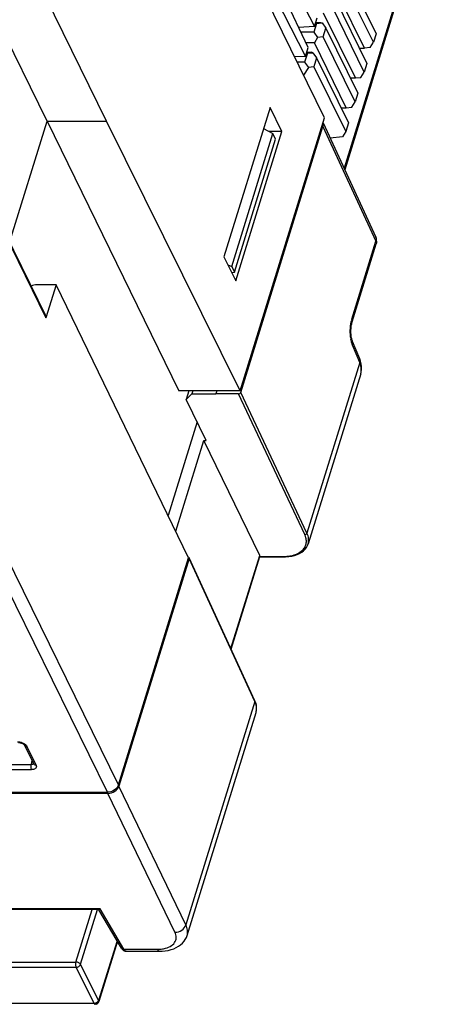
# Model space of a CAD drawing. Header units: millimetres. Extents: x 0 to 420, y 0 to 297.
# Tile 15 of 24: x 243 to 265, y 142 to 194. Entities that reach past the tile are written whole.
import ezdxf

# ---------------------------------------------------------------- set-up
doc = ezdxf.new("R2010")
doc.units = ezdxf.units.MM
doc.header["$LTSCALE"] = 23.1
doc.layers.get('0').update_dxf_attribs({"linetype": 'CONTINUOUS'})

msp = doc.modelspace()

# ---------------------------------------------------------------- linework, layer by layer
at = {"color": 7, "linetype": 'Continuous'}
for p, q in [((259.248, 188.41), (240.915, 225.769)), ((264.789, 200.365), (260.272, 185.75)), ((244.625, 188.225), (238.829, 200.035)), ((247.761, 188.239), (241.965, 200.049)), ((264.819, 200.273), (260.308, 185.674)), ((257.173, 196.251), (258.722, 193.214)), ((260.282, 196.262), (261.96, 192.843)), ((261.819, 192.389), (260.142, 195.807)), ((258.38, 192.109), (256.877, 195.292)), ((261.354, 192.075), (259.677, 195.494)), ((256.689, 194.684), (258.237, 191.648)), ((259.798, 194.695), (261.476, 191.276)), ((261.335, 190.822), (259.658, 194.241)), ((248.382, 153.248), (228.524, 193.715)), ((258.722, 193.214), (258.864, 193.675)), ((260.87, 190.509), (259.192, 193.927)), ((247.8, 152.856), (227.942, 193.323)), ((258.722, 193.214), (257.879, 193.169)), ((258.823, 193.377), (258.683, 192.923)), ((258.772, 193.377), (258.823, 193.377)), ((258.792, 193.442), (259.042, 193.442)), ((258.823, 193.377), (259.117, 193.409)), ((259.042, 193.442), (259.117, 193.409)), ((259.117, 193.409), (259.314, 193.129)), ((259.173, 192.674), (259.314, 193.129)), ((259.314, 193.129), (260.992, 189.71)), ((258.683, 192.923), (257.995, 192.923)), ((258.683, 192.923), (258.88, 192.642)), ((258.88, 192.642), (258.708, 192.361)), ((259.173, 192.674), (258.88, 192.642)), ((260.851, 189.255), (259.173, 192.674)), ((261.96, 192.843), (261.819, 192.389)), ((258.237, 191.648), (258.38, 192.109)), ((258.708, 192.361), (258.261, 192.361)), ((260.386, 188.942), (258.708, 192.361)), ((261.084, 192.075), (261.354, 192.075)), ((261.648, 192.108), (261.354, 192.075)), ((261.648, 192.108), (261.819, 192.389)), ((258.237, 191.648), (257.674, 191.618)), ((258.339, 191.81), (258.197, 191.348)), ((258.288, 191.81), (258.339, 191.81)), ((258.308, 191.875), (258.558, 191.875)), ((258.339, 191.81), (258.633, 191.843)), ((258.633, 191.843), (258.558, 191.875)), ((258.633, 191.843), (258.83, 191.562)), ((258.83, 191.562), (258.687, 191.1)), ((258.83, 191.562), (260.507, 188.143)), ((258.197, 191.348), (257.806, 191.348)), ((258.393, 191.067), (258.144, 190.659)), ((258.197, 191.348), (258.393, 191.067)), ((258.687, 191.1), (258.393, 191.067)), ((258.687, 191.1), (260.365, 187.681)), ((261.476, 191.276), (261.335, 190.822)), ((260.6, 190.509), (260.87, 190.509)), ((260.87, 190.509), (261.164, 190.541)), ((261.164, 190.541), (261.335, 190.822)), ((238.75, 189.706), (244.563, 177.859)), ((238.764, 189.754), (244.558, 177.948)), ((260.992, 189.71), (260.851, 189.255)), ((256.372, 188.953), (253.94, 181.084)), ((256.996, 187.681), (256.372, 188.953)), ((260.115, 188.942), (260.386, 188.942)), ((260.386, 188.942), (260.68, 188.974)), ((260.68, 188.974), (260.851, 189.255)), ((254.802, 174.022), (259.248, 188.41)), ((242.65, 181.836), (244.625, 188.225)), ((244.625, 188.225), (247.761, 188.239)), ((244.625, 188.225), (247.756, 188.225)), ((244.625, 188.225), (251.559, 174.022)), ((247.756, 188.225), (247.761, 188.239)), ((254.802, 174.022), (247.756, 188.225)), ((254.831, 173.936), (259.164, 187.958)), ((259.164, 187.958), (261.957, 181.904)), ((259.166, 188.147), (261.948, 182.119)), ((260.507, 188.143), (260.365, 187.681)), ((254.352, 180.563), (256.52, 187.581)), ((254.564, 179.813), (256.996, 187.681)), ((256.027, 187.837), (256.52, 187.581)), ((256.996, 187.681), (256.33, 187.679)), ((256.667, 187.283), (256.52, 187.581)), ((260.193, 187.4), (259.544, 187.328)), ((260.365, 187.681), (260.193, 187.4)), ((254.498, 180.266), (256.667, 187.283)), ((260.689, 177.798), (261.957, 181.904)), ((260.702, 177.651), (261.972, 181.762)), ((253.94, 181.084), (254.564, 179.813)), ((254.146, 180.665), (254.352, 180.563)), ((254.344, 180.262), (254.498, 180.266)), ((254.352, 180.563), (254.498, 180.266)), ((245.1, 179.596), (244.082, 179.604)), ((245.1, 179.596), (244.563, 177.859)), ((252.08, 165.217), (245.1, 179.596)), ((261.1, 175.71), (260.719, 176.625)), ((261.101, 175.513), (260.721, 176.427)), ((261.101, 175.513), (258.32, 166.512)), ((261.146, 175.582), (261.1, 175.71)), ((261.151, 174.916), (258.379, 165.947)), ((254.802, 174.022), (251.559, 174.022)), ((252.095, 174.022), (251.952, 173.558)), ((252.308, 174.022), (252.26, 173.865)), ((253.562, 174.022), (253.513, 173.865)), ((258.32, 166.512), (254.831, 173.936)), ((252.26, 173.865), (251.952, 173.558)), ((253.013, 171.395), (251.952, 173.558)), ((252.26, 173.865), (253.513, 173.865)), ((254.714, 173.858), (253.513, 173.865)), ((258.203, 166.435), (254.714, 173.858)), ((252.529, 172.382), (251.002, 167.439)), ((251.401, 166.617), (252.877, 171.395)), ((252.877, 171.395), (253.013, 171.395)), ((255.832, 165.343), (252.877, 171.395)), ((248.382, 153.248), (252.08, 165.217)), ((252.116, 165.171), (248.412, 153.186)), ((255.577, 157.683), (252.114, 165.213)), ((255.578, 157.64), (252.116, 165.171)), ((254.314, 160.43), (255.832, 165.343)), ((254.328, 160.398), (255.839, 165.285)), ((255.838, 165.282), (257.025, 165.282)), ((255.839, 165.26), (257.049, 165.26)), ((257.049, 165.26), (257.193, 165.264)), ((255.578, 157.64), (251.941, 145.869)), ((255.621, 157.57), (255.577, 157.683)), ((255.653, 157.451), (255.621, 157.57)), ((252.002, 145.31), (255.636, 157.069)), ((243.41, 155.365), (243.418, 155.355)), ((243.429, 155.34), (243.908, 154.364)), ((243.56, 155.271), (244.039, 154.295)), ((223.91, 154.314), (243.777, 154.314)), ((243.815, 154.553), (243.777, 154.314)), ((243.908, 154.364), (243.908, 154.363)), ((223.927, 154.048), (243.794, 154.048)), ((251.941, 145.869), (248.412, 153.186)), ((221.115, 152.856), (247.8, 152.856)), ((247.831, 152.794), (221.12, 152.794)), ((251.359, 145.478), (247.831, 152.794)), ((247.415, 146.712), (227.723, 146.712)), ((247.357, 146.671), (227.876, 146.671)), ((246.144, 143.908), (246.997, 146.671)), ((246.388, 143.786), (247.279, 146.671)), ((248.543, 144.639), (247.35, 146.667)), ((248.668, 144.582), (247.415, 146.712)), ((248.312, 145.032), (247.338, 141.88)), ((248.33, 145.002), (247.346, 141.819)), ((252.001, 145.308), (252.002, 145.309)), ((248.668, 144.582), (250.434, 144.582)), ((248.77, 144.48), (248.796, 144.479)), ((248.795, 144.479), (250.552, 144.479)), ((250.552, 144.479), (250.683, 144.482)), ((227.457, 143.908), (246.144, 143.908)), ((247.338, 141.88), (246.388, 143.786)), ((227.468, 143.63), (246.155, 143.63)), ((247.106, 141.724), (246.155, 143.63)), ((247.106, 141.724), (228.323, 141.724))]:
    msp.add_line(p, q, dxfattribs=at)
for points in [[(260.719, 176.625), (260.711, 176.645), (260.7, 176.678), (260.688, 176.719), (260.676, 176.766), (260.666, 176.819), (260.656, 176.877), (260.649, 176.939), (260.643, 177.006), (260.639, 177.075), (260.637, 177.145), (260.638, 177.217), (260.642, 177.289), (260.647, 177.359), (260.655, 177.427), (260.665, 177.492), (260.676, 177.551), (260.689, 177.604), (260.702, 177.651)], [(261.197, 175.292), (261.181, 175.437), (261.146, 175.582)], [(261.15, 174.914), (261.175, 175.009), (261.195, 175.149), (261.197, 175.292)], [(257.193, 165.264), (257.357, 165.279), (257.515, 165.305), (257.665, 165.342), (257.803, 165.39), (257.929, 165.447), (258.042, 165.514), (258.141, 165.59), (258.226, 165.675), (258.296, 165.767), (258.349, 165.867), (258.38, 165.949)], [(255.635, 157.066), (255.646, 157.106), (255.665, 157.218), (255.667, 157.333), (255.653, 157.451)], [(243.12, 155.475), (243.139, 155.475), (243.169, 155.472), (243.202, 155.467)], [(243.202, 155.467), (243.235, 155.459), (243.268, 155.449)], [(243.268, 155.449), (243.299, 155.436), (243.329, 155.423), (243.355, 155.408), (243.377, 155.393), (243.395, 155.378), (243.41, 155.365)], [(243.418, 155.355), (243.42, 155.354), (243.426, 155.345), (243.429, 155.34)], [(250.683, 144.482), (250.843, 144.496), (251.003, 144.522), (251.159, 144.56), (251.304, 144.609), (251.435, 144.669), (251.555, 144.738), (251.663, 144.817), (251.758, 144.903), (251.84, 144.998), (251.908, 145.099), (251.963, 145.206), (252.002, 145.309)], [(248.543, 144.639), (248.562, 144.609), (248.59, 144.575), (248.621, 144.544), (248.656, 144.519), (248.693, 144.5), (248.731, 144.487), (248.77, 144.48)]]:
    msp.add_lwpolyline(points, dxfattribs=at)
for centre, radius, start, end in [((261.494, 181.909), 0.5, 346.7677, 24.7732), ((261.708, 182.008), 0.265, 19.7819, 24.7844), ((261.495, 181.909), 0.499, 342.7314, 346.7282), ((262.212, 177.329), 1.594, 162.88, 166.0025), ((262.766, 177.107), 2.163, 187.0198, 189.5389), ((260.458, 175.13), 0.726, 342.8297, 347.956), ((257.026, 167.784), 2.502, 269.9842, 273.0623), ((257.037, 167.589), 2.307, 273.0582, 276.1553), ((255, 157.264), 0.665, 342.8901, 346.66), ((254.989, 157.267), 0.677, 346.6827, 353.6104), ((243.56, 155.471), 0.2, 261.5496, 270.0572), ((243.347, 155.166), 0.238, 26.1457, 27.9229), ((244.258, 154.205), 0.494, 174.2092, 177.9788), ((247.103, 141.952), 0.228, 270.7637, 276.8842), ((247.155, 141.878), 0.2, 289.3068, 342.9053), ((247.096, 141.999), 0.276, 298.576, 309.3419)]:
    msp.add_arc(centre, radius, start, end, dxfattribs=at)
for centre, major_axis, ratio, start_param, end_param in [((258.702, 187.96), (0.451, 0.216), 0.724833, -0.589666, -0.097909), ((243.961, 179.213), (0.452, 0.214), 0.726218, 0.984393, 1.624389), ((244.378, 177.861), (0.181, 0.085), 0.726175, -0.586537, 0.008651), ((254.738, 173.937), (0.0902, 0.0431), 0.724887, -2.160374, -0.589669), ((252.024, 165.171), (0.0898, 0.044), 0.721394, -0.597088, 0.790637), ((255.648, 165.344), (0.191, -0.058), 0.568759, -0.002011, 0.487982), ((247.952, 153.186), (0.449, 0.22), 0.721696, 4.115434, 5.685926)]:
    msp.add_ellipse(centre, major_axis=major_axis, ratio=ratio, start_param=start_param, end_param=end_param, dxfattribs=at)
for points, knots in [([(261.957, 182.097), (261.962, 182.083), (261.979, 182.019), (261.972, 181.951), (261.957, 181.904)], [0, 0, 0, 0, 0.241429, 1, 1, 1, 1]), ([(261.957, 181.904), (261.963, 181.892), (261.98, 181.847), (261.982, 181.795), (261.972, 181.762)], [0, 0, 0, 0, 0.271901, 1, 1, 1, 1]), ([(260.617, 177.44), (260.619, 177.464), (260.631, 177.556), (260.648, 177.647), (260.665, 177.714)], [0, 0, 0, 0, 0.259729, 1, 1, 1, 1]), ([(260.703, 177.656), (260.706, 177.667), (260.716, 177.714), (260.704, 177.764), (260.689, 177.798)], [0, 0, 0, 0, 0.236754, 1, 1, 1, 1]), ([(260.619, 176.842), (260.613, 176.891), (260.595, 177.09), (260.6, 177.29), (260.617, 177.44)], [0, 0, 0, 0, 0.245667, 1, 1, 1, 1]), ([(260.721, 176.427), (260.711, 176.45), (260.672, 176.554), (260.647, 176.663), (260.633, 176.748)], [0, 0, 0, 0, 0.226049, 1, 1, 1, 1]), ([(260.721, 176.427), (260.732, 176.459), (260.744, 176.527), (260.731, 176.594), (260.719, 176.624)], [0, 0, 0, 0, 0.516789, 1, 1, 1, 1]), ([(261.101, 175.513), (261.113, 175.546), (261.125, 175.613), (261.112, 175.681), (261.1, 175.71)], [0, 0, 0, 0, 0.516777, 1, 1, 1, 1]), ([(261.167, 174.979), (261.186, 175.064), (261.191, 175.249), (261.139, 175.426), (261.101, 175.513)], [0, 0, 0, 0, 0.478555, 1, 1, 1, 1]), ([(258.203, 166.435), (258.229, 166.434), (258.278, 166.45), (258.313, 166.49), (258.32, 166.512)], [0, 0, 0, 0, 0.51749, 1, 1, 1, 1]), ([(258.273, 166.23), (258.269, 166.247), (258.252, 166.317), (258.227, 166.385), (258.203, 166.435)], [0, 0, 0, 0, 0.241169, 1, 1, 1, 1]), ([(258.287, 166.061), (258.288, 166.075), (258.288, 166.131), (258.281, 166.188), (258.273, 166.23)], [0, 0, 0, 0, 0.244753, 1, 1, 1, 1]), ([(258.38, 165.949), (258.407, 166.036), (258.422, 166.234), (258.363, 166.421), (258.32, 166.512)], [0, 0, 0, 0, 0.475294, 1, 1, 1, 1]), ([(257.284, 165.295), (257.375, 165.305), (257.683, 165.357), (257.995, 165.503), (258.138, 165.675)], [0, 0, 0, 0, 0.290029, 1, 1, 1, 1]), ([(258.138, 165.675), (258.183, 165.729), (258.257, 165.851), (258.285, 165.992), (258.287, 166.061)], [0, 0, 0, 0, 0.504106, 1, 1, 1, 1]), ([(257.025, 165.282), (257.027, 165.279), (257.032, 165.269), (257.042, 165.26), (257.049, 165.26)], [0, 0, 0, 0, 0.320198, 1, 1, 1, 1]), ([(255.578, 157.64), (255.579, 157.644), (255.583, 157.658), (255.581, 157.673), (255.577, 157.683)], [0, 0, 0, 0, 0.263965, 1, 1, 1, 1]), ([(255.646, 157.445), (255.642, 157.461), (255.625, 157.528), (255.6, 157.593), (255.578, 157.64)], [0, 0, 0, 0, 0.242272, 1, 1, 1, 1]), ([(255.661, 157.191), (255.664, 157.212), (255.669, 157.297), (255.66, 157.382), (255.646, 157.445)], [0, 0, 0, 0, 0.243362, 1, 1, 1, 1]), ([(243.072, 155.519), (243.087, 155.519), (243.151, 155.516), (243.214, 155.503), (243.26, 155.489)], [0, 0, 0, 0, 0.241355, 1, 1, 1, 1]), ([(243.26, 155.489), (243.28, 155.483), (243.354, 155.457), (243.424, 155.417), (243.469, 155.38)], [0, 0, 0, 0, 0.260872, 1, 1, 1, 1]), ([(243.429, 155.34), (243.438, 155.322), (243.468, 155.29), (243.509, 155.276), (243.531, 155.273)], [0, 0, 0, 0, 0.47124, 1, 1, 1, 1]), ([(243.469, 155.38), (243.479, 155.372), (243.513, 155.342), (243.542, 155.307), (243.557, 155.278)], [0, 0, 0, 0, 0.271523, 1, 1, 1, 1]), ([(243.764, 154.222), (243.763, 154.19), (243.767, 154.13), (243.782, 154.072), (243.794, 154.048)], [0, 0, 0, 0, 0.544143, 1, 1, 1, 1]), ([(243.777, 154.314), (243.776, 154.31), (243.771, 154.29), (243.768, 154.27), (243.767, 154.254)], [0, 0, 0, 0, 0.236726, 1, 1, 1, 1]), ([(243.908, 154.383), (243.906, 154.372), (243.896, 154.349), (243.866, 154.326), (243.824, 154.314), (243.793, 154.313), (243.777, 154.314)], [0, 0, 0, 0, 0.211676, 0.436781, 0.698031, 1, 1, 1, 1]), ([(244.057, 154.241), (244.061, 154.215), (244.055, 154.159), (243.995, 154.093), (243.903, 154.055), (243.832, 154.048), (243.794, 154.048)], [0, 0, 0, 0, 0.209175, 0.426974, 0.688388, 1, 1, 1, 1]), ([(243.908, 154.364), (243.917, 154.346), (243.947, 154.314), (243.988, 154.301), (244.009, 154.298)], [0, 0, 0, 0, 0.472911, 1, 1, 1, 1]), ([(244.039, 154.295), (244.041, 154.291), (244.049, 154.273), (244.055, 154.255), (244.057, 154.241)], [0, 0, 0, 0, 0.261751, 1, 1, 1, 1]), ([(248.382, 153.248), (248.347, 153.135), (248.172, 152.937), (247.927, 152.856), (247.8, 152.856)], [0, 0, 0, 0, 0.483018, 1, 1, 1, 1]), ([(247.415, 146.712), (247.405, 146.701), (247.388, 146.685), (247.366, 146.672), (247.356, 146.671)], [0, 0, 0, 0, 0.61247, 1, 1, 1, 1]), ([(251.359, 145.478), (251.486, 145.476), (251.733, 145.555), (251.907, 145.756), (251.941, 145.869)], [0, 0, 0, 0, 0.516465, 1, 1, 1, 1]), ([(252.002, 145.309), (252.029, 145.396), (252.044, 145.593), (251.984, 145.779), (251.941, 145.869)], [0, 0, 0, 0, 0.474827, 1, 1, 1, 1]), ([(250.766, 144.611), (250.886, 144.633), (251.104, 144.7), (251.322, 144.875), (251.41, 145.05), (251.443, 145.241), (251.402, 145.388), (251.359, 145.478)], [0, 0, 0, 0, 0.295791, 0.539413, 0.650098, 0.760229, 1, 1, 1, 1]), ([(248.543, 144.639), (248.555, 144.62), (248.594, 144.587), (248.643, 144.581), (248.668, 144.582)], [0, 0, 0, 0, 0.464624, 1, 1, 1, 1]), ([(248.795, 144.479), (248.784, 144.479), (248.728, 144.491), (248.69, 144.542), (248.668, 144.582)], [0, 0, 0, 0, 0.203229, 1, 1, 1, 1]), ([(250.434, 144.582), (250.463, 144.582), (250.574, 144.584), (250.685, 144.596), (250.766, 144.611)], [0, 0, 0, 0, 0.25944, 1, 1, 1, 1]), ([(250.434, 144.582), (250.441, 144.566), (250.461, 144.534), (250.498, 144.492), (250.535, 144.479), (250.552, 144.479)], [0, 0, 0, 0, 0.314262, 0.697054, 1, 1, 1, 1]), ([(246.144, 143.908), (246.137, 143.886), (246.128, 143.838), (246.125, 143.764), (246.133, 143.693), (246.146, 143.649), (246.155, 143.63)], [0, 0, 0, 0, 0.246496, 0.517627, 0.779397, 1, 1, 1, 1]), ([(246.388, 143.786), (246.379, 143.804), (246.349, 143.838), (246.269, 143.889), (246.194, 143.908), (246.144, 143.908)], [0, 0, 0, 0, 0.21339, 0.466368, 1, 1, 1, 1]), ([(246.155, 143.63), (246.206, 143.63), (246.303, 143.663), (246.373, 143.741), (246.388, 143.786)], [0, 0, 0, 0, 0.51752, 1, 1, 1, 1]), ([(247.106, 141.724), (247.109, 141.717), (247.117, 141.703), (247.132, 141.684), (247.148, 141.678), (247.155, 141.678)], [0, 0, 0, 0, 0.317756, 0.701481, 1, 1, 1, 1]), ([(247.228, 141.757), (247.22, 141.753), (247.189, 141.738), (247.156, 141.728), (247.13, 141.725)], [0, 0, 0, 0, 0.25437, 1, 1, 1, 1]), ([(247.306, 141.821), (247.303, 141.818), (247.292, 141.805), (247.28, 141.794), (247.27, 141.786)], [0, 0, 0, 0, 0.244835, 1, 1, 1, 1]), ([(247.338, 141.88), (247.337, 141.875), (247.329, 141.854), (247.316, 141.835), (247.306, 141.821)], [0, 0, 0, 0, 0.237314, 1, 1, 1, 1]), ([(247.346, 141.819), (247.349, 141.829), (247.351, 141.851), (247.343, 141.871), (247.338, 141.88)], [0, 0, 0, 0, 0.473246, 1, 1, 1, 1])]:
    msp.add_open_spline(points, degree=3, knots=knots, dxfattribs=at)
for points in [[(244.009, 154.298), (244.019, 154.296), (244.029, 154.296), (244.039, 154.295)], [(247.221, 141.69), (247.2, 141.682), (247.178, 141.678), (247.155, 141.678)]]:
    msp.add_open_spline(points, degree=3, dxfattribs=at)

doc.saveas('drawing.dxf')
